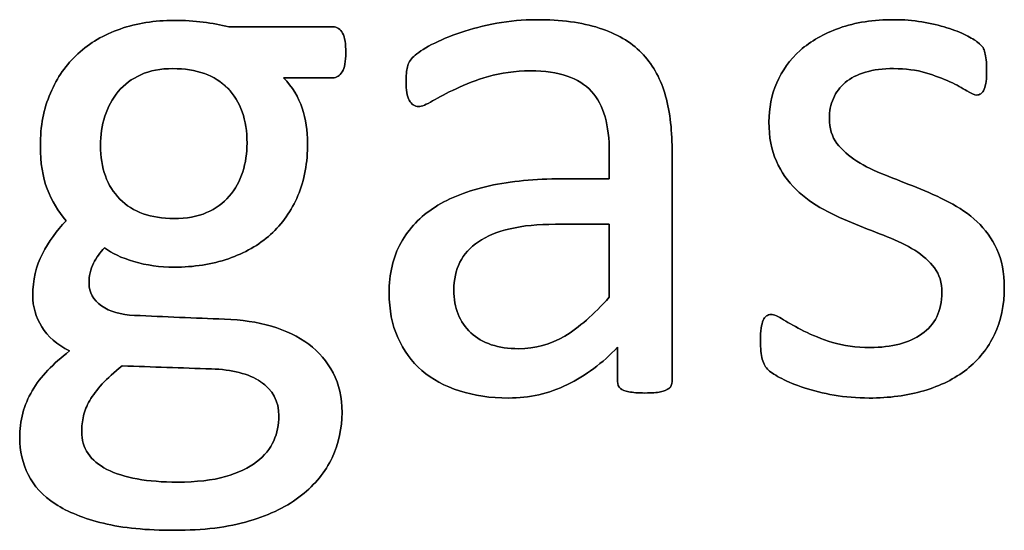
# Model space of a CAD drawing. Header units: inches. Extents: x 0 to 29700, y -16 to 21000.
# Tile 192 of 213: x 22046 to 22244, y 17793 to 17896. Entities that reach past the tile are written whole.
import ezdxf

# ---------------------------------------------------------------- set-up
doc = ezdxf.new("R2010")
doc.units = ezdxf.units.IN
doc.layers.add('1', color=7, linetype='Continuous', true_color=0xffffff)
doc.layers.add('254', color=7, linetype='Continuous', true_color=0xffffff)

msp = doc.modelspace()

# ---------------------------------------------------------------- linework, layer by layer
at = {"layer": '1', "color": 2, "linetype": 'Continuous', "lineweight": 25}
for points, knots in [([(22111.064, 17885.474), (22111.56, 17886.278), (22111.791, 17887.576), (22111.791, 17891.125), (22111.589, 17892.395), (22111.157, 17893.26), (22110.695, 17894.097), (22110.06, 17894.53), (22102.213, 17894.53), (22095.23, 17894.53), (22088.248, 17894.53), (22086.661, 17894.934), (22084.959, 17895.251), (22081.324, 17895.713), (22079.362, 17895.828), (22073.361, 17895.828), (22069.754, 17895.251), (22063.144, 17892.952), (22060.291, 17891.298), (22055.601, 17886.956), (22053.742, 17884.345), (22052.414, 17881.2), (22051.058, 17878.084), (22050.395, 17874.535), (22050.395, 17867.207), (22050.856, 17864.322), (22052.693, 17859.558), (22053.972, 17857.426), (22055.559, 17855.522), (22053.655, 17853.56), (22052.068, 17851.367), (22050.799, 17848.886), (22049.5, 17846.434), (22048.866, 17843.635), (22048.866, 17838.269), (22049.472, 17836.163), (22051.874, 17832.273), (22053.742, 17830.652), (22056.252, 17829.354), (22054.607, 17828.084), (22053.165, 17826.786), (22051.895, 17825.487), (22050.655, 17824.16), (22049.587, 17822.804), (22047.914, 17819.919), (22047.279, 17818.419), (22046.875, 17816.832), (22046.442, 17815.216), (22046.24, 17813.601), (22046.24, 17809.215), (22046.817, 17806.763), (22049.079, 17802.181), (22050.885, 17800.242), (22055.906, 17796.953), (22059.137, 17795.655), (22066.985, 17793.751), (22071.745, 17793.289), (22083.113, 17793.289), (22088.162, 17793.895), (22096.671, 17796.442), (22100.164, 17798.136), (22105.632, 17802.51), (22107.694, 17805.032), (22110.36, 17810.768), (22111.041, 17813.803), (22111.041, 17820.006), (22110.435, 17822.66), (22108.069, 17827.219), (22106.425, 17829.152), (22102.252, 17832.281), (22099.731, 17833.479), (22093.992, 17835.161), (22090.845, 17835.643), (22081.38, 17835.961), (22075.352, 17836.259), (22066.552, 17836.624), (22064.33, 17837.259), (22061.022, 17839.639), (22060.176, 17841.096), (22060.176, 17844.443), (22060.464, 17845.799), (22061.07, 17846.982), (22061.647, 17848.165), (22062.397, 17849.204), (22063.32, 17850.127), (22064.705, 17849.002), (22066.667, 17848.078), (22071.745, 17846.578), (22074.428, 17846.203), (22081.266, 17846.203), (22084.901, 17846.78), (22091.454, 17849.022), (22094.307, 17850.646), (22099.055, 17854.931), (22100.885, 17857.513), (22103.467, 17863.652), (22104.117, 17867.207), (22104.117, 17873.612), (22103.742, 17875.949), (22102.299, 17880.392), (22101.058, 17882.441), (22099.27, 17884.287), (22102.578, 17884.287), (22105.886, 17884.287), (22109.945, 17884.287), (22110.58, 17884.691), (22111.064, 17885.474)], [0, 0, 0, 0, 0.0121239, 0.0121239, 0.0240522, 0.0240522, 0.0240522, 0.0314841, 0.0314841, 0.0914348, 0.0914348, 0.0914348, 0.1065725, 0.1065725, 0.1217101, 0.1217101, 0.1497044, 0.1497044, 0.1774817, 0.1774817, 0.205444, 0.205444, 0.205444, 0.2359314, 0.2359314, 0.2623837, 0.2623837, 0.2885587, 0.2885587, 0.2885587, 0.3121371, 0.3121371, 0.3121371, 0.3370868, 0.3370868, 0.355106, 0.355106, 0.372815, 0.372815, 0.372815, 0.3893631, 0.3893631, 0.3893631, 0.404121, 0.404121, 0.418879, 0.418879, 0.418879, 0.4330679, 0.4330679, 0.4554334, 0.4554334, 0.4780269, 0.4780269, 0.5006203, 0.5006203, 0.5232138, 0.5232138, 0.546506, 0.546506, 0.5699436, 0.5699436, 0.5932615, 0.5932615, 0.6167731, 0.6167731, 0.6392161, 0.6392161, 0.6616591, 0.6616591, 0.6843021, 0.6843021, 0.7071558, 0.7071558, 0.7473056, 0.7473056, 0.7657478, 0.7657478, 0.7844038, 0.7844038, 0.8000986, 0.8000986, 0.8000986, 0.8102039, 0.8102039, 0.8102039, 0.8272615, 0.8272615, 0.8443191, 0.8443191, 0.8685131, 0.8685131, 0.8925172, 0.8925172, 0.916683, 0.916683, 0.9405765, 0.9405765, 0.9548439, 0.9548439, 0.9691112, 0.9691112, 0.9691112, 0.9942907, 0.9942907, 1, 1, 1, 1]), ([(22176.76, 17821.83), (22177.169, 17822.141), (22177.371, 17822.602), (22177.371, 17838.778), (22177.371, 17854.349), (22177.371, 17874.218), (22176.881, 17877.969), (22174.919, 17884.431), (22173.361, 17887.144), (22171.226, 17889.336), (22169.062, 17891.5), (22166.234, 17893.174), (22159.252, 17895.424), (22155.04, 17895.972), (22147.394, 17895.972), (22144.74, 17895.741), (22139.519, 17894.755), (22137.094, 17894.155), (22132.709, 17892.654), (22130.747, 17891.846), (22127.365, 17890.069), (22126.159, 17889.279), (22125.467, 17888.586), (22124.775, 17887.923), (22124.342, 17887.23), (22123.996, 17885.73), (22123.909, 17884.72), (22123.909, 17882.672), (22123.938, 17881.979), (22124.164, 17880.68), (22124.313, 17880.161), (22124.775, 17879.354), (22125.063, 17879.036), (22125.352, 17878.834), (22125.669, 17878.632), (22126.015, 17878.517), (22127.054, 17878.517), (22127.977, 17878.892), (22130.516, 17880.392), (22132.074, 17881.2), (22135.825, 17882.989), (22137.989, 17883.826), (22142.986, 17885.278), (22145.779, 17885.672), (22151.837, 17885.672), (22154.29, 17885.326), (22158.297, 17883.932), (22159.916, 17882.931), (22162.427, 17880.191), (22163.349, 17878.488), (22163.897, 17876.44), (22164.474, 17874.391), (22164.763, 17872.025), (22164.763, 17867.572), (22164.763, 17865.774), (22164.763, 17863.976), (22161.58, 17863.976), (22158.396, 17863.976), (22149.818, 17863.976), (22144.971, 17863.514), (22136.373, 17861.61), (22132.709, 17860.196), (22126.765, 17856.388), (22124.486, 17853.993), (22121.3, 17848.258), (22120.505, 17844.876), (22120.505, 17837.634), (22121.082, 17834.662), (22123.4, 17829.445), (22125.005, 17827.219), (22129.16, 17823.641), (22131.67, 17822.256), (22134.642, 17821.333), (22137.585, 17820.381), (22140.874, 17819.89), (22148.664, 17819.89), (22152.616, 17820.785), (22160.026, 17824.403), (22163.407, 17826.901), (22166.436, 17830.133), (22166.436, 17827.824), (22166.436, 17825.516), (22166.436, 17822.602), (22166.61, 17822.141), (22166.985, 17821.823), (22167.331, 17821.506), (22167.908, 17821.275), (22169.496, 17820.992), (22170.562, 17820.9), (22173.303, 17820.9), (22174.342, 17820.987), (22175.784, 17821.275), (22176.333, 17821.506), (22176.76, 17821.83)], [0, 0, 0, 0, 0.0062907, 0.0062907, 0.1679526, 0.1679526, 0.2125868, 0.2125868, 0.257221, 0.257221, 0.257221, 0.2941122, 0.2941122, 0.3310034, 0.3310034, 0.3506219, 0.3506219, 0.3704508, 0.3704508, 0.3902798, 0.3902798, 0.4098458, 0.4098458, 0.4098458, 0.4185611, 0.4185611, 0.4272765, 0.4272765, 0.4326245, 0.4326245, 0.437747, 0.437747, 0.4428695, 0.4428695, 0.4428695, 0.4468565, 0.4468565, 0.4524383, 0.4524383, 0.4580201, 0.4580201, 0.463602, 0.463602, 0.4692612, 0.4692612, 0.474606, 0.474606, 0.48002, 0.48002, 0.4853165, 0.4853165, 0.4853165, 0.5053782, 0.5053782, 0.5189706, 0.5189706, 0.5189706, 0.5457097, 0.5457097, 0.5910288, 0.5910288, 0.6363479, 0.6363479, 0.681667, 0.681667, 0.7273363, 0.7273363, 0.766578, 0.766578, 0.8061842, 0.8061842, 0.8457904, 0.8457904, 0.8457904, 0.877393, 0.877393, 0.9135102, 0.9135102, 0.9492912, 0.9492912, 0.9492912, 0.9709919, 0.9709919, 0.9766884, 0.9766884, 0.9766884, 0.9826091, 0.9826091, 0.988325, 0.988325, 0.9941625, 0.9941625, 1, 1, 1, 1]), ([(22242.189, 17832.677), (22243.499, 17835.441), (22244.163, 17838.586), (22244.163, 17845.107), (22243.644, 17847.674), (22241.666, 17851.979), (22240.326, 17853.82), (22238.681, 17855.349), (22237.037, 17856.907), (22235.161, 17858.205), (22233.026, 17859.273), (22230.92, 17860.369), (22228.756, 17861.35), (22224.396, 17863.071), (22222.236, 17863.918), (22220.158, 17864.755), (22218.052, 17865.562), (22216.177, 17866.486), (22214.532, 17867.524), (22212.888, 17868.534), (22211.56, 17869.746), (22210.522, 17871.102), (22209.512, 17872.458), (22208.993, 17874.131), (22208.993, 17877.565), (22209.252, 17878.892), (22210.349, 17881.373), (22211.128, 17882.441), (22212.195, 17883.335), (22213.234, 17884.23), (22214.59, 17884.922), (22217.879, 17885.903), (22219.754, 17886.134), (22224.342, 17886.134), (22226.477, 17885.845), (22228.352, 17885.297), (22230.199, 17884.72), (22231.843, 17884.114), (22234.613, 17882.845), (22235.738, 17882.239), (22236.604, 17881.662), (22237.498, 17881.114), (22238.162, 17880.825), (22238.912, 17880.825), (22239.2, 17880.912), (22239.46, 17881.085), (22239.72, 17881.287), (22239.922, 17881.575), (22240.124, 17881.979), (22240.297, 17882.383), (22240.412, 17882.931), (22240.585, 17884.201), (22240.614, 17884.951), (22240.614, 17886.653), (22240.585, 17887.346), (22240.408, 17888.47), (22240.354, 17888.932), (22240.268, 17889.336), (22240.181, 17889.711), (22240.066, 17890.058), (22239.893, 17890.375), (22239.691, 17890.663), (22239.345, 17891.039), (22238.796, 17891.442), (22238.277, 17891.846), (22237.469, 17892.337), (22236.431, 17892.856), (22235.363, 17893.404), (22234.094, 17893.895), (22231.124, 17894.826), (22229.449, 17895.222), (22227.602, 17895.511), (22225.756, 17895.828), (22223.909, 17895.972), (22217.879, 17895.972), (22214.186, 17895.424), (22207.871, 17893.164), (22205.242, 17891.673), (22201.03, 17887.923), (22199.472, 17885.73), (22198.404, 17883.249), (22197.365, 17880.767), (22196.846, 17878.171), (22196.846, 17872.371), (22197.337, 17869.717), (22198.346, 17867.524), (22199.327, 17865.303), (22200.655, 17863.427), (22202.299, 17861.812), (22203.944, 17860.225), (22205.79, 17858.898), (22207.867, 17857.773), (22209.945, 17856.676), (22212.08, 17855.695), (22216.44, 17853.974), (22218.571, 17853.127), (22220.62, 17852.32), (22222.668, 17851.541), (22224.515, 17850.617), (22226.159, 17849.607), (22227.775, 17848.569), (22229.102, 17847.386), (22231.122, 17844.732), (22231.612, 17843.087), (22231.612, 17839.221), (22231.266, 17837.605), (22229.881, 17834.835), (22228.9, 17833.681), (22227.602, 17832.787), (22226.333, 17831.893), (22224.803, 17831.2), (22221.341, 17830.277), (22219.379, 17830.046), (22214.359, 17830.046), (22211.82, 17830.392), (22207.403, 17831.769), (22205.502, 17832.527), (22203.886, 17833.364), (22202.27, 17834.172), (22200.914, 17834.951), (22199.789, 17835.643), (22198.693, 17836.336), (22197.856, 17836.682), (22196.933, 17836.682), (22196.615, 17836.567), (22196.327, 17836.393), (22196.067, 17836.22), (22195.836, 17835.932), (22195.692, 17835.528), (22195.519, 17835.095), (22195.404, 17834.576), (22195.288, 17833.912), (22195.202, 17833.22), (22195.144, 17832.412), (22195.144, 17829.844), (22195.259, 17828.603), (22195.779, 17826.757), (22196.183, 17826.036), (22197.337, 17824.997), (22198.231, 17824.42), (22199.443, 17823.785), (22200.683, 17823.15), (22202.184, 17822.516), (22203.944, 17821.939), (22205.732, 17821.333), (22207.723, 17820.871), (22209.945, 17820.467), (22212.195, 17820.092), (22214.532, 17819.89), (22220.995, 17819.89), (22224.659, 17820.381), (22231.326, 17822.335), (22234.209, 17823.756), (22239.016, 17827.579), (22240.874, 17829.902), (22242.189, 17832.677)], [0, 0, 0, 0, 0.0265971, 0.0265971, 0.0488695, 0.0488695, 0.071505, 0.071505, 0.071505, 0.0916763, 0.0916763, 0.0916763, 0.1124207, 0.1124207, 0.1329291, 0.1329291, 0.1329291, 0.1513232, 0.1513232, 0.1513232, 0.1671509, 0.1671509, 0.1671509, 0.1827935, 0.1827935, 0.1941287, 0.1941287, 0.2054639, 0.2054639, 0.2054639, 0.2187849, 0.2187849, 0.232106, 0.232106, 0.2470255, 0.2470255, 0.2470255, 0.2617411, 0.2617411, 0.2764567, 0.2764567, 0.2764567, 0.2827861, 0.2827861, 0.2867419, 0.2867419, 0.2867419, 0.2899769, 0.2899769, 0.2899769, 0.2946866, 0.2946866, 0.2993962, 0.2993962, 0.3039489, 0.3039489, 0.3087355, 0.3087355, 0.3087355, 0.3118991, 0.3118991, 0.3118991, 0.3162873, 0.3162873, 0.3162873, 0.3241694, 0.3241694, 0.3241694, 0.3358727, 0.3358727, 0.3477852, 0.3477852, 0.3477852, 0.3635516, 0.3635516, 0.3992722, 0.3992722, 0.4352836, 0.4352836, 0.4712949, 0.4712949, 0.4712949, 0.4954133, 0.4954133, 0.5223243, 0.5223243, 0.5223243, 0.5434303, 0.5434303, 0.5434303, 0.5642681, 0.5642681, 0.5642681, 0.5855645, 0.5855645, 0.6066186, 0.6066186, 0.6066186, 0.6252846, 0.6252846, 0.6252846, 0.6414191, 0.6414191, 0.6575536, 0.6575536, 0.6732136, 0.6732136, 0.6888736, 0.6888736, 0.6888736, 0.7040281, 0.7040281, 0.7191826, 0.7191826, 0.7391866, 0.7391866, 0.7589539, 0.7589539, 0.7589539, 0.7730817, 0.7730817, 0.7730817, 0.7812698, 0.7812698, 0.7868722, 0.7868722, 0.7868722, 0.7901715, 0.7901715, 0.7901715, 0.7952132, 0.7952132, 0.7952132, 0.802729, 0.802729, 0.8148868, 0.8148868, 0.8270447, 0.8270447, 0.8392026, 0.8392026, 0.8392026, 0.8540559, 0.8540559, 0.8540559, 0.8729189, 0.8729189, 0.8729189, 0.8944875, 0.8944875, 0.9297587, 0.9297587, 0.9647499, 0.9647499, 1, 1, 1, 1]), ([(22088.061, 17882.167), (22090.643, 17879.527), (22091.941, 17875.863), (22091.941, 17869.14), (22091.653, 17867.207), (22091.076, 17865.361), (22090.47, 17863.514), (22089.575, 17861.898), (22088.364, 17860.485), (22087.181, 17859.071), (22085.652, 17857.974), (22083.805, 17857.167), (22081.959, 17856.388), (22079.766, 17855.984), (22072.582, 17855.984), (22068.947, 17857.282), (22066.379, 17859.908), (22063.782, 17862.504), (22062.484, 17866.111), (22062.484, 17872.718), (22062.772, 17874.68), (22063.378, 17876.555), (22063.955, 17878.43), (22064.85, 17880.075), (22067.273, 17882.96), (22068.773, 17884.085), (22070.591, 17884.893), (22072.409, 17885.73), (22074.573, 17886.134), (22081.786, 17886.134), (22085.479, 17884.807), (22088.061, 17882.167)], [0, 0, 0, 0, 0.1304447, 0.1304447, 0.1853269, 0.1853269, 0.1853269, 0.2435691, 0.2435691, 0.2435691, 0.3025733, 0.3025733, 0.3025733, 0.3720525, 0.3720525, 0.5014275, 0.5014275, 0.5014275, 0.6248572, 0.6248572, 0.6803225, 0.6803225, 0.6803225, 0.7393206, 0.7393206, 0.7983187, 0.7983187, 0.7983187, 0.8668903, 0.8668903, 1, 1, 1, 1]), ([(22153.915, 17854.83), (22157.531, 17854.83), (22161.147, 17854.83), (22164.763, 17854.83), (22164.763, 17849.934), (22164.763, 17845.039), (22164.763, 17840.144), (22161.618, 17836.653), (22158.646, 17834.056), (22152.946, 17830.659), (22149.847, 17829.815), (22142.403, 17829.815), (22139.229, 17830.883), (22134.671, 17835.153), (22133.517, 17838.009), (22133.517, 17843.693), (22133.921, 17845.568), (22134.7, 17847.184), (22135.507, 17848.771), (22136.748, 17850.156), (22140.133, 17852.45), (22142.259, 17853.358), (22144.826, 17853.935), (22147.394, 17854.541), (22150.424, 17854.83), (22153.915, 17854.83)], [0, 0, 0, 0, 0.0969812, 0.0969812, 0.0969812, 0.228267, 0.228267, 0.228267, 0.334882, 0.334882, 0.4410263, 0.4410263, 0.5730145, 0.5730145, 0.7050027, 0.7050027, 0.7827055, 0.7827055, 0.7827055, 0.8432978, 0.8432978, 0.9031884, 0.9031884, 0.9031884, 1, 1, 1, 1]), ([(22094.678, 17823.173), (22097.106, 17821.564), (22098.346, 17819.255), (22098.346, 17814.524), (22098, 17812.879), (22096.605, 17809.681), (22095.461, 17808.292), (22092.288, 17805.811), (22090.181, 17804.83), (22087.614, 17804.079), (22085.017, 17803.358), (22081.786, 17802.983), (22071.889, 17802.983), (22067.187, 17803.82), (22060.412, 17807.264), (22058.704, 17809.792), (22058.704, 17814.206), (22058.82, 17815.245), (22059.275, 17817.295), (22059.714, 17818.332), (22060.32, 17819.4), (22060.955, 17820.438), (22061.791, 17821.564), (22063.869, 17823.872), (22065.225, 17825.084), (22066.869, 17826.353), (22072.841, 17826.151), (22078.814, 17825.949), (22088.94, 17825.607), (22092.23, 17824.795), (22094.678, 17823.173)], [0, 0, 0, 0, 0.0772164, 0.0772164, 0.1229465, 0.1229465, 0.1693761, 0.1693761, 0.2158056, 0.2158056, 0.2158056, 0.2974508, 0.2974508, 0.4263641, 0.4263641, 0.5539687, 0.5539687, 0.5946702, 0.5946702, 0.634295, 0.634295, 0.634295, 0.6741618, 0.6741618, 0.7140285, 0.7140285, 0.7140285, 0.8826912, 0.8826912, 1, 1, 1, 1])]:
    msp.add_open_spline(points, degree=3, knots=knots, dxfattribs=at)
at = {"layer": '254', "color": 2, "linetype": 'Continuous', "lineweight": 25}
for points, knots in [([(22088.248, 17894.53), (22086.661, 17894.934), (22084.959, 17895.251), (22081.324, 17895.713), (22079.362, 17895.828), (22073.361, 17895.828), (22069.754, 17895.251), (22063.144, 17892.952), (22060.291, 17891.298), (22055.601, 17886.956), (22053.742, 17884.345), (22052.414, 17881.2)], [0, 0, 0, 0, 0.1327757, 0.1327757, 0.2655514, 0.2655514, 0.5110954, 0.5110954, 0.7547357, 0.7547357, 1, 1, 1, 1]), ([(22111.157, 17893.26), (22110.695, 17894.097), (22110.06, 17894.53), (22102.213, 17894.53), (22095.23, 17894.53), (22088.248, 17894.53)], [0, 0, 0, 0, 0.1102941, 0.1102941, 1, 1, 1, 1]), ([(22171.226, 17889.336), (22169.062, 17891.5), (22166.234, 17893.174), (22159.252, 17895.424), (22155.04, 17895.972), (22147.394, 17895.972), (22144.74, 17895.741), (22139.519, 17894.755), (22137.094, 17894.155), (22132.709, 17892.654), (22130.747, 17891.846), (22127.365, 17890.069), (22126.159, 17889.279), (22125.467, 17888.586)], [0, 0, 0, 0, 0.2417117, 0.2417117, 0.4834233, 0.4834233, 0.6119636, 0.6119636, 0.7418832, 0.7418832, 0.8718028, 0.8718028, 1, 1, 1, 1]), ([(22227.602, 17895.511), (22225.756, 17895.828), (22223.909, 17895.972), (22217.879, 17895.972), (22214.186, 17895.424), (22207.871, 17893.164), (22205.242, 17891.673), (22201.03, 17887.923), (22199.472, 17885.73), (22198.404, 17883.249)], [0, 0, 0, 0, 0.1276528, 0.1276528, 0.4168663, 0.4168663, 0.7084331, 0.7084331, 1, 1, 1, 1]), ([(22236.431, 17892.856), (22235.363, 17893.404), (22234.094, 17893.895), (22231.124, 17894.826), (22229.449, 17895.222), (22227.602, 17895.511)], [0, 0, 0, 0, 0.495573, 0.495573, 1, 1, 1, 1]), ([(22111.07, 17885.47), (22111.56, 17886.278), (22111.791, 17887.576), (22111.791, 17891.125), (22111.589, 17892.395), (22111.157, 17893.26)], [0, 0, 0, 0, 0.504065, 0.504065, 1, 1, 1, 1]), ([(22125.467, 17888.586), (22124.775, 17887.923), (22124.342, 17887.23), (22123.996, 17885.73), (22123.909, 17884.72), (22123.909, 17882.672), (22123.938, 17881.979), (22124.164, 17880.68), (22124.313, 17880.161), (22124.775, 17879.354), (22125.063, 17879.036), (22125.352, 17878.834)], [0, 0, 0, 0, 0.2639114, 0.2639114, 0.5278228, 0.5278228, 0.6897684, 0.6897684, 0.8448842, 0.8448842, 1, 1, 1, 1]), ([(22176.765, 17821.823), (22177.169, 17822.141), (22177.371, 17822.602), (22177.371, 17838.778), (22177.371, 17854.349), (22177.371, 17874.218), (22176.881, 17877.969), (22174.919, 17884.431), (22173.361, 17887.144), (22171.226, 17889.336)], [0, 0, 0, 0, 0.0244565, 0.0244565, 0.6529503, 0.6529503, 0.8264752, 0.8264752, 1, 1, 1, 1]), ([(22240.124, 17881.979), (22240.297, 17882.383), (22240.412, 17882.931), (22240.585, 17884.201), (22240.614, 17884.951), (22240.614, 17886.653), (22240.585, 17887.346), (22240.408, 17888.47), (22240.354, 17888.932), (22240.268, 17889.336)], [0, 0, 0, 0, 0.2510668, 0.2510668, 0.5021337, 0.5021337, 0.7448316, 0.7448316, 1, 1, 1, 1]), ([(22063.378, 17876.555), (22063.955, 17878.43), (22064.85, 17880.075), (22067.273, 17882.96), (22068.773, 17884.085), (22070.591, 17884.893)], [0, 0, 0, 0, 0.5, 0.5, 1, 1, 1, 1]), ([(22070.591, 17884.893), (22072.409, 17885.73), (22074.573, 17886.134), (22081.786, 17886.134), (22085.479, 17884.807), (22088.075, 17882.181)], [0, 0, 0, 0, 0.34, 0.34, 1, 1, 1, 1]), ([(22099.27, 17884.287), (22102.578, 17884.287), (22105.886, 17884.287), (22109.945, 17884.287), (22110.58, 17884.691), (22111.07, 17885.47)], [0, 0, 0, 0, 0.8151659, 0.8151659, 1, 1, 1, 1]), ([(22125.352, 17878.834), (22125.669, 17878.632), (22126.015, 17878.517), (22127.054, 17878.517), (22127.977, 17878.892), (22130.516, 17880.392), (22132.074, 17881.2), (22135.825, 17882.989), (22137.989, 17883.826), (22142.986, 17885.278), (22145.779, 17885.672), (22151.837, 17885.672), (22154.29, 17885.326), (22158.297, 17883.932), (22159.916, 17882.931), (22162.427, 17880.191), (22163.349, 17878.488), (22163.897, 17876.44)], [0, 0, 0, 0, 0.0939292, 0.0939292, 0.2254301, 0.2254301, 0.3569311, 0.3569311, 0.488432, 0.488432, 0.6217564, 0.6217564, 0.747674, 0.747674, 0.8752207, 0.8752207, 1, 1, 1, 1]), ([(22212.195, 17883.335), (22213.234, 17884.23), (22214.59, 17884.922), (22217.879, 17885.903), (22219.754, 17886.134), (22224.342, 17886.134), (22226.477, 17885.845), (22228.352, 17885.297)], [0, 0, 0, 0, 0.3205128, 0.3205128, 0.6410256, 0.6410256, 1, 1, 1, 1]), ([(22228.352, 17885.297), (22230.199, 17884.72), (22231.843, 17884.114), (22234.613, 17882.845), (22235.738, 17882.239), (22236.604, 17881.662)], [0, 0, 0, 0, 0.5, 0.5, 1, 1, 1, 1]), ([(22063.32, 17850.127), (22064.705, 17849.002), (22066.667, 17848.078), (22071.745, 17846.578), (22074.428, 17846.203), (22081.266, 17846.203), (22084.901, 17846.78), (22091.454, 17849.022), (22094.307, 17850.646), (22099.055, 17854.931), (22100.885, 17857.513), (22103.467, 17863.652), (22104.117, 17867.207), (22104.117, 17873.612), (22103.742, 17875.949), (22102.299, 17880.392), (22101.058, 17882.441), (22099.27, 17884.287)], [0, 0, 0, 0, 0.1073432, 0.1073432, 0.2146864, 0.2146864, 0.3669386, 0.3669386, 0.5179956, 0.5179956, 0.6700708, 0.6700708, 0.820432, 0.820432, 0.910216, 0.910216, 1, 1, 1, 1]), ([(22198.404, 17883.249), (22197.365, 17880.767), (22196.846, 17878.171), (22196.846, 17872.371), (22197.337, 17869.717), (22198.346, 17867.524)], [0, 0, 0, 0, 0.4726368, 0.4726368, 1, 1, 1, 1]), ([(22210.522, 17871.102), (22209.512, 17872.458), (22208.993, 17874.131), (22208.993, 17877.565), (22209.252, 17878.892), (22210.349, 17881.373), (22211.128, 17882.441), (22212.195, 17883.335)], [0, 0, 0, 0, 0.408284, 0.408284, 0.704142, 0.704142, 1, 1, 1, 1]), ([(22052.414, 17881.2), (22051.058, 17878.084), (22050.395, 17874.535), (22050.395, 17867.207), (22050.856, 17864.322), (22052.693, 17859.558), (22053.972, 17857.426), (22055.559, 17855.522)], [0, 0, 0, 0, 0.3668109, 0.3668109, 0.6850733, 0.6850733, 1, 1, 1, 1]), ([(22088.075, 17882.181), (22090.643, 17879.527), (22091.941, 17875.863), (22091.941, 17869.14), (22091.653, 17867.207), (22091.076, 17865.361)], [0, 0, 0, 0, 0.7038627, 0.7038627, 1, 1, 1, 1]), ([(22236.604, 17881.662), (22237.498, 17881.114), (22238.162, 17880.825), (22238.912, 17880.825), (22239.2, 17880.912), (22239.46, 17881.085)], [0, 0, 0, 0, 0.6153846, 0.6153846, 1, 1, 1, 1]), ([(22066.379, 17859.908), (22063.782, 17862.504), (22062.484, 17866.111), (22062.484, 17872.718), (22062.772, 17874.68), (22063.378, 17876.555)], [0, 0, 0, 0, 0.6899563, 0.6899563, 1, 1, 1, 1]), ([(22163.897, 17876.44), (22164.474, 17874.391), (22164.763, 17872.025), (22164.763, 17867.572), (22164.763, 17865.774), (22164.763, 17863.976)], [0, 0, 0, 0, 0.5961123, 0.5961123, 1, 1, 1, 1]), ([(22233.026, 17859.273), (22230.92, 17860.369), (22228.756, 17861.35), (22224.396, 17863.071), (22222.236, 17863.918), (22220.158, 17864.755)], [0, 0, 0, 0, 0.5028597, 0.5028597, 1, 1, 1, 1]), ([(22164.763, 17863.976), (22161.58, 17863.976), (22158.396, 17863.976), (22149.818, 17863.976), (22144.971, 17863.514), (22136.373, 17861.61), (22132.709, 17860.196), (22126.765, 17856.388), (22124.486, 17853.993), (22121.3, 17848.258), (22120.505, 17844.876), (22120.505, 17837.634), (22121.082, 17834.662), (22123.4, 17829.445), (22125.005, 17827.219), (22129.16, 17823.641), (22131.67, 17822.256), (22134.642, 17821.333)], [0, 0, 0, 0, 0.0818159, 0.0818159, 0.2204828, 0.2204828, 0.3591497, 0.3591497, 0.4978166, 0.4978166, 0.6375551, 0.6375551, 0.7576267, 0.7576267, 0.8788133, 0.8788133, 1, 1, 1, 1]), ([(22083.805, 17857.167), (22081.959, 17856.388), (22079.766, 17855.984), (22072.582, 17855.984), (22068.947, 17857.282), (22066.379, 17859.908)], [0, 0, 0, 0, 0.3493976, 0.3493976, 1, 1, 1, 1]), ([(22207.867, 17857.773), (22209.945, 17856.676), (22212.08, 17855.695), (22216.44, 17853.974), (22218.571, 17853.127), (22220.62, 17852.32)], [0, 0, 0, 0, 0.5028597, 0.5028597, 1, 1, 1, 1]), ([(22242.201, 17832.672), (22243.499, 17835.441), (22244.163, 17838.586), (22244.163, 17845.107), (22243.644, 17847.674), (22241.666, 17851.979), (22240.326, 17853.82), (22238.681, 17855.349)], [0, 0, 0, 0, 0.3719617, 0.3719617, 0.6834419, 0.6834419, 1, 1, 1, 1]), ([(22134.7, 17847.184), (22135.507, 17848.771), (22136.748, 17850.156), (22140.133, 17852.45), (22142.259, 17853.358), (22144.826, 17853.935)], [0, 0, 0, 0, 0.502912, 0.502912, 1, 1, 1, 1]), ([(22050.799, 17848.886), (22049.5, 17846.434), (22048.866, 17843.635), (22048.866, 17838.269), (22049.472, 17836.163), (22051.874, 17832.273), (22053.742, 17830.652), (22056.252, 17829.354)], [0, 0, 0, 0, 0.4111818, 0.4111818, 0.7081465, 0.7081465, 1, 1, 1, 1]), ([(22226.159, 17849.607), (22227.775, 17848.569), (22229.102, 17847.386), (22231.122, 17844.732), (22231.612, 17843.087), (22231.612, 17839.221), (22231.266, 17837.605), (22229.881, 17834.835), (22228.9, 17833.681), (22227.602, 17832.787)], [0, 0, 0, 0, 0.2537313, 0.2537313, 0.5074627, 0.5074627, 0.7537313, 0.7537313, 1, 1, 1, 1]), ([(22046.875, 17816.832), (22046.442, 17815.216), (22046.24, 17813.601), (22046.24, 17809.215), (22046.817, 17806.763), (22049.079, 17802.181), (22050.885, 17800.242), (22055.906, 17796.953), (22059.137, 17795.655), (22066.985, 17793.751), (22071.745, 17793.289), (22083.113, 17793.289), (22088.162, 17793.895), (22096.671, 17796.442), (22100.164, 17798.136), (22105.632, 17802.51), (22107.694, 17805.032), (22110.36, 17810.768), (22111.041, 17813.803), (22111.041, 17820.006), (22110.435, 17822.66), (22108.069, 17827.219), (22106.425, 17829.152), (22102.252, 17832.281), (22099.731, 17833.479), (22093.992, 17835.161), (22090.845, 17835.643), (22081.38, 17835.961), (22075.352, 17836.259), (22066.552, 17836.624), (22064.33, 17837.259), (22061.022, 17839.639), (22060.176, 17841.096), (22060.176, 17844.443), (22060.464, 17845.799), (22061.07, 17846.982)], [0, 0, 0, 0, 0.0372197, 0.0372197, 0.0958881, 0.0958881, 0.1551543, 0.1551543, 0.2144206, 0.2144206, 0.2736868, 0.2736868, 0.334786, 0.334786, 0.3962668, 0.3962668, 0.4574331, 0.4574331, 0.5191081, 0.5191081, 0.5779796, 0.5779796, 0.6368511, 0.6368511, 0.6962473, 0.6962473, 0.7561962, 0.7561962, 0.8615156, 0.8615156, 0.9098924, 0.9098924, 0.9588301, 0.9588301, 1, 1, 1, 1]), ([(22164.763, 17840.144), (22161.618, 17836.653), (22158.646, 17834.056), (22152.946, 17830.659), (22149.847, 17829.815), (22142.403, 17829.815), (22139.229, 17830.883), (22134.671, 17835.153), (22133.517, 17838.009), (22133.517, 17843.693), (22133.921, 17845.568), (22134.7, 17847.184)], [0, 0, 0, 0, 0.1922936, 0.1922936, 0.3837384, 0.3837384, 0.6217958, 0.6217958, 0.8598533, 0.8598533, 1, 1, 1, 1]), ([(22199.789, 17835.643), (22198.693, 17836.336), (22197.856, 17836.682), (22196.933, 17836.682), (22196.615, 17836.567), (22196.327, 17836.393)], [0, 0, 0, 0, 0.59375, 0.59375, 1, 1, 1, 1]), ([(22195.288, 17833.912), (22195.202, 17833.22), (22195.144, 17832.412), (22195.144, 17829.844), (22195.259, 17828.603), (22195.779, 17826.757), (22196.183, 17826.036), (22197.337, 17824.997), (22198.231, 17824.42), (22199.443, 17823.785)], [0, 0, 0, 0, 0.1708543, 0.1708543, 0.4472362, 0.4472362, 0.7236181, 0.7236181, 1, 1, 1, 1]), ([(22227.602, 17832.787), (22226.333, 17831.893), (22224.803, 17831.2), (22221.341, 17830.277), (22219.379, 17830.046), (22214.359, 17830.046), (22211.82, 17830.392), (22207.403, 17831.769), (22205.502, 17832.527), (22203.886, 17833.364)], [0, 0, 0, 0, 0.216245, 0.216245, 0.43249, 0.43249, 0.7179334, 0.7179334, 1, 1, 1, 1]), ([(22209.945, 17820.467), (22212.195, 17820.092), (22214.532, 17819.89), (22220.995, 17819.89), (22224.659, 17820.381), (22231.326, 17822.335), (22234.209, 17823.756), (22239.016, 17827.579), (22240.874, 17829.902), (22242.201, 17832.672)], [0, 0, 0, 0, 0.1697237, 0.1697237, 0.4472719, 0.4472719, 0.7226174, 0.7226174, 1, 1, 1, 1]), ([(22134.642, 17821.333), (22137.585, 17820.381), (22140.874, 17819.89), (22148.664, 17819.89), (22152.616, 17820.785), (22160.026, 17824.403), (22163.407, 17826.901), (22166.436, 17830.133)], [0, 0, 0, 0, 0.3053367, 0.3053367, 0.6542928, 0.6542928, 1, 1, 1, 1]), ([(22166.436, 17830.133), (22166.436, 17827.824), (22166.436, 17825.516), (22166.436, 17822.602), (22166.61, 17822.141), (22166.985, 17821.823)], [0, 0, 0, 0, 0.7920792, 0.7920792, 1, 1, 1, 1]), ([(22051.895, 17825.487), (22050.655, 17824.16), (22049.587, 17822.804), (22047.914, 17819.919), (22047.279, 17818.419), (22046.875, 17816.832)], [0, 0, 0, 0, 0.5, 0.5, 1, 1, 1, 1]), ([(22060.32, 17819.4), (22060.955, 17820.438), (22061.791, 17821.564), (22063.869, 17823.872), (22065.225, 17825.084), (22066.869, 17826.353)], [0, 0, 0, 0, 0.5, 0.5, 1, 1, 1, 1]), ([(22066.869, 17826.353), (22072.841, 17826.151), (22078.814, 17825.949), (22088.94, 17825.607), (22092.23, 17824.795), (22094.682, 17823.179)], [0, 0, 0, 0, 0.5897885, 0.5897885, 1, 1, 1, 1]), ([(22094.682, 17823.179), (22097.106, 17821.564), (22098.346, 17819.255), (22098.346, 17814.524), (22098, 17812.879), (22096.605, 17809.681), (22095.461, 17808.292), (22092.288, 17805.811), (22090.181, 17804.83), (22087.614, 17804.079)], [0, 0, 0, 0, 0.3578053, 0.3578053, 0.5697094, 0.5697094, 0.7848547, 0.7848547, 1, 1, 1, 1]), ([(22166.985, 17821.823), (22167.331, 17821.506), (22167.908, 17821.275), (22169.496, 17820.992), (22170.562, 17820.9), (22173.303, 17820.9), (22174.342, 17820.987), (22175.784, 17821.275), (22176.333, 17821.506), (22176.765, 17821.823)], [0, 0, 0, 0, 0.2539806, 0.2539806, 0.4991758, 0.4991758, 0.7495879, 0.7495879, 1, 1, 1, 1]), ([(22087.614, 17804.079), (22085.017, 17803.358), (22081.786, 17802.983), (22071.889, 17802.983), (22067.187, 17803.82), (22060.412, 17807.264), (22058.704, 17809.792), (22058.704, 17814.206), (22058.82, 17815.245), (22059.275, 17817.295), (22059.714, 17818.332), (22060.32, 17819.4)], [0, 0, 0, 0, 0.1950948, 0.1950948, 0.5031393, 0.5031393, 0.8080566, 0.8080566, 0.9053147, 0.9053147, 1, 1, 1, 1])]:
    msp.add_open_spline(points, degree=3, knots=knots, dxfattribs=at)
for points in [[(22238.796, 17891.442), (22238.277, 17891.846), (22237.469, 17892.337), (22236.431, 17892.856)], [(22239.893, 17890.375), (22239.691, 17890.663), (22239.345, 17891.039), (22238.796, 17891.442)], [(22240.268, 17889.336), (22240.181, 17889.711), (22240.066, 17890.058), (22239.893, 17890.375)], [(22239.46, 17881.085), (22239.72, 17881.287), (22239.922, 17881.575), (22240.124, 17881.979)], [(22214.532, 17867.524), (22212.888, 17868.534), (22211.56, 17869.746), (22210.522, 17871.102)], [(22198.346, 17867.524), (22199.327, 17865.303), (22200.655, 17863.427), (22202.299, 17861.812)], [(22220.158, 17864.755), (22218.052, 17865.562), (22216.177, 17866.486), (22214.532, 17867.524)], [(22091.076, 17865.361), (22090.47, 17863.514), (22089.575, 17861.898), (22088.364, 17860.485)], [(22202.299, 17861.812), (22203.944, 17860.225), (22205.79, 17858.898), (22207.867, 17857.773)], [(22088.364, 17860.485), (22087.181, 17859.071), (22085.652, 17857.974), (22083.805, 17857.167)], [(22238.681, 17855.349), (22237.037, 17856.907), (22235.161, 17858.205), (22233.026, 17859.273)], [(22055.559, 17855.522), (22053.655, 17853.56), (22052.068, 17851.367), (22050.799, 17848.886)], [(22144.826, 17853.935), (22147.394, 17854.541), (22150.424, 17854.83), (22153.915, 17854.83)], [(22153.915, 17854.83), (22157.531, 17854.83), (22161.147, 17854.83), (22164.763, 17854.83)], [(22164.763, 17854.83), (22164.763, 17849.934), (22164.763, 17845.039), (22164.763, 17840.144)], [(22220.62, 17852.32), (22222.668, 17851.541), (22224.515, 17850.617), (22226.159, 17849.607)], [(22061.07, 17846.982), (22061.647, 17848.165), (22062.397, 17849.204), (22063.32, 17850.127)], [(22195.692, 17835.528), (22195.519, 17835.095), (22195.404, 17834.576), (22195.288, 17833.912)], [(22196.327, 17836.393), (22196.067, 17836.22), (22195.836, 17835.932), (22195.692, 17835.528)], [(22203.886, 17833.364), (22202.27, 17834.172), (22200.914, 17834.951), (22199.789, 17835.643)], [(22056.252, 17829.354), (22054.607, 17828.084), (22053.165, 17826.786), (22051.895, 17825.487)], [(22199.443, 17823.785), (22200.683, 17823.15), (22202.184, 17822.516), (22203.944, 17821.939)], [(22203.944, 17821.939), (22205.732, 17821.333), (22207.723, 17820.871), (22209.945, 17820.467)]]:
    msp.add_open_spline(points, degree=3, dxfattribs=at)

doc.saveas('drawing.dxf')
